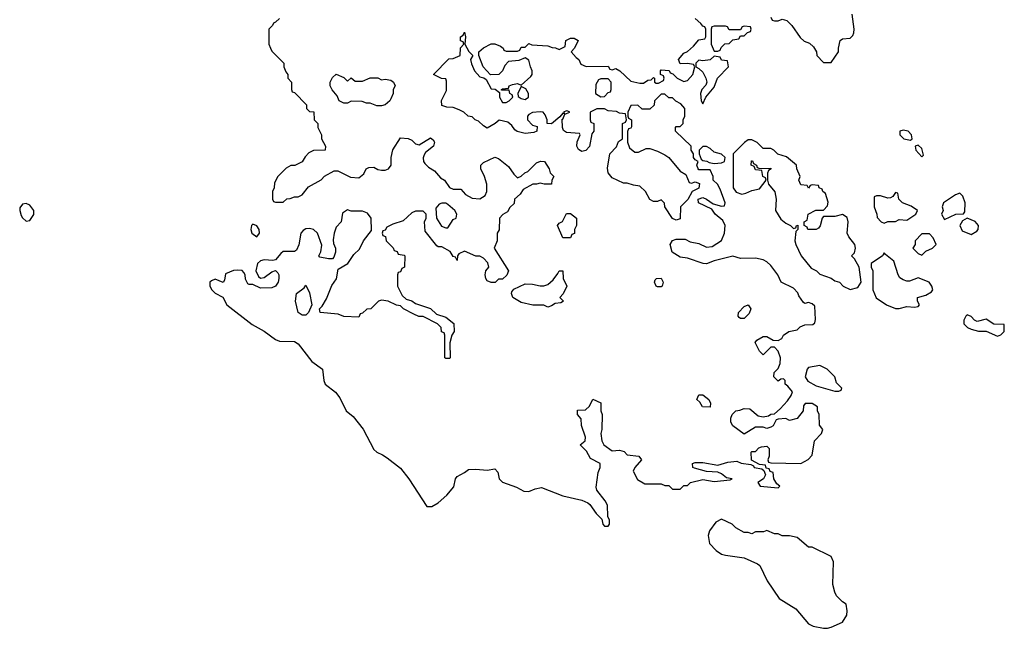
# Model space of a CAD drawing. Header units: inches. Extents: x 1980008 to 2252673, y 74414 to 260562.
# Tile 76 of 228: x 2132455 to 2137666, y 150318 to 153540. Entities that reach past the tile are written whole.
import ezdxf

# ---------------------------------------------------------------- set-up
doc = ezdxf.new("R2010")
doc.units = ezdxf.units.IN
doc.header["$MEASUREMENT"] = 0
doc.layers.add('C1135', color=7, linetype='Continuous')

msp = doc.modelspace()

# ---------------------------------------------------------------- linework, layer by layer
at = {"layer": 'C1135', "color": 5, "elevation": 40}
for points in [[(2136430, 153554), (2136438, 153538), (2136450, 153534), (2136470, 153534), (2136490, 153542), (2136515.3, 153535.3), (2136542, 153510), (2136585.4, 153445.4), (2136606.4, 153426.4), (2136635.3, 153415.3), (2136656.9, 153396.9), (2136672, 153370), (2136674, 153350), (2136710, 153314), (2136750, 153314), (2136788, 153370), (2136788, 153390), (2136798, 153430), (2136810, 153438), (2136850, 153442.8), (2136864.1, 153455.9), (2136869.4, 153470), (2136872.3, 153490), (2136860.9, 153570)], [(2133830, 153546), (2133810, 153526), (2133798, 153522), (2133794, 153510), (2133774, 153490), (2133774, 153410), (2133782, 153390), (2133790, 153374), (2133854, 153310), (2133854, 153290), (2133863.6, 153263.6), (2133874, 153250), (2133874, 153230), (2133894, 153210), (2133894, 153170), (2133898, 153158), (2133910, 153154), (2133974, 153090), (2133974, 153070), (2133990, 153054), (2134012.7, 153052.7), (2134014, 153010), (2134034, 152990), (2134034, 152970), (2134052, 152930), (2134052, 152910), (2134074, 152870), (2134071.6, 152848.4), (2134010, 152848), (2133985.4, 152834.6), (2133965.4, 152814.6), (2133950, 152788), (2133911.6, 152768.4), (2133890, 152768), (2133866, 152754), (2133822, 152710), (2133803.6, 152676.4), (2133802, 152650), (2133794, 152630), (2133794, 152590), (2133798, 152578), (2133810, 152574), (2133850, 152574), (2133868.4, 152591.6), (2133887.3, 152592.7), (2133910, 152602), (2133930, 152602), (2133950, 152612), (2133984.7, 152655.3), (2134050, 152692), (2134069.1, 152710.9), (2134120.4, 152739.6), (2134139.6, 152739.6), (2134206, 152706), (2134250, 152702), (2134276.6, 152723.4), (2134289.5, 152750.5), (2134303.2, 152756.8), (2134330, 152758.8), (2134350, 152746.8), (2134370, 152744), (2134390, 152744), (2134408, 152750), (2134422, 152770), (2134421.2, 152810), (2134429.4, 152850.6), (2134470, 152914), (2134511.6, 152911.6), (2134530, 152902), (2134550, 152882), (2134570, 152878), (2134630, 152914), (2134643.6, 152903.6), (2134651, 152891), (2134644.7, 152870), (2134602.5, 152837.5), (2134595.5, 152824.5), (2134590.6, 152809.4), (2134593, 152790), (2134599.5, 152779.5), (2134619.5, 152759.5), (2134650, 152740.7), (2134683.1, 152703.1), (2134702.8, 152690), (2134730, 152652), (2134750, 152642), (2134790, 152642), (2134814.4, 152614.4), (2134850, 152594.8), (2134890, 152591.3), (2134918, 152610), (2134928, 152630), (2134928, 152670), (2134915.3, 152710), (2134895.3, 152750), (2134895.3, 152770), (2134910, 152784.7), (2134970, 152812), (2134990, 152804.7), (2135042.8, 152762.8), (2135070, 152722), (2135090, 152702), (2135110, 152712), (2135128, 152730), (2135144, 152736), (2135190, 152782), (2135211.1, 152791.1), (2135232, 152790), (2135258, 152750), (2135262, 152730), (2135282, 152710), (2135272, 152690), (2135270, 152668.7), (2135231, 152669), (2135210, 152675.3), (2135190, 152668.7), (2135171.6, 152668.4), (2135119.6, 152640.4), (2135103.6, 152616.4), (2135074, 152590), (2135072.7, 152567.3), (2135050, 152546), (2135036.9, 152523.1), (2135011.6, 152508.4), (2134994, 152490), (2134992, 152428), (2134982, 152410), (2134982, 152370), (2134966, 152330), (2135042, 152210), (2135032.7, 152187.3), (2135010, 152166), (2134990, 152166), (2134971.6, 152148.4), (2134950, 152148), (2134930, 152158), (2134922, 152170), (2134918, 152190), (2134922, 152210), (2134938, 152230), (2134933.6, 152253.6), (2134910, 152278), (2134890, 152288), (2134870, 152288), (2134810, 152315.3), (2134779.6, 152300.4), (2134772, 152290), (2134770, 152266), (2134762, 152282), (2134750, 152286), (2134733.6, 152313.6), (2134690, 152338), (2134670, 152338), (2134663.1, 152343.1), (2134600.4, 152420.4), (2134598, 152470), (2134606, 152490), (2134606, 152510), (2134590, 152526), (2134550, 152526), (2134530, 152518), (2134485.4, 152474.6), (2134430, 152458), (2134398, 152442), (2134390, 152426), (2134378, 152422), (2134374, 152410), (2134378, 152398), (2134391.6, 152391.6), (2134394, 152370), (2134432.7, 152332.7), (2134438, 152318), (2134452.7, 152312.7), (2134458, 152298), (2134490, 152294), (2134494, 152290), (2134492, 152230), (2134478, 152222), (2134470, 152206), (2134458, 152202), (2134454, 152190), (2134454, 152130), (2134479.6, 152079.6), (2134501, 152061), (2134530, 152051.3), (2134550, 152038), (2134630, 152011.3), (2134661, 151981), (2134710, 151964.7), (2134752.1, 151932.1), (2134754, 151890), (2134742, 151870), (2134731.3, 151830), (2134734, 151750), (2134730, 151746), (2134710, 151746), (2134706, 151750), (2134706, 151870), (2134702, 151882), (2134687.3, 151887.3), (2134686, 151910), (2134666, 151930), (2134590, 151968), (2134568.4, 151968.4), (2134540.4, 151980.4), (2134486, 152010), (2134470, 152026), (2134450, 152028), (2134406, 152050), (2134370, 152055.3), (2134354, 152050), (2134314, 152010), (2134292.7, 152007.3), (2134270, 151986), (2134258, 151982), (2134250, 151966), (2134171.6, 151968.4), (2134140.4, 151980.4), (2134046, 151990), (2134042, 152010), (2134056.5, 152023.5), (2134078.4, 152061.6), (2134107.3, 152132.7), (2134132, 152168), (2134141.5, 152218.5), (2134191.5, 152248.5), (2134223.3, 152296.7), (2134254.5, 152325.5), (2134275.3, 152370), (2134316.4, 152423.6), (2134315.3, 152490), (2134295.6, 152515.6), (2134270, 152526.6), (2134210, 152526), (2134190, 152533.2), (2134164.5, 152515.5), (2134156, 152470), (2134130, 152442), (2134119.1, 152410), (2134114.4, 152374.4), (2134116, 152356), (2134126, 152330), (2134126.8, 152310), (2134117.5, 152282.5), (2134110, 152274), (2134090, 152273.2), (2134043.1, 152283.1), (2134038, 152290), (2134049.3, 152310.7), (2134053.6, 152346.4), (2134032.3, 152410), (2134010, 152429.4), (2133990, 152434.5), (2133970, 152432.3), (2133955.5, 152424.5), (2133944, 152410), (2133932.7, 152347.3), (2133920.7, 152319.3), (2133910, 152312.7), (2133850, 152312.7), (2133837.1, 152302.9), (2133810, 152268), (2133795.3, 152264.7), (2133750, 152269.4), (2133730, 152263.7), (2133714, 152250), (2133706, 152210), (2133719.6, 152179.6), (2133730, 152171.3), (2133750, 152176), (2133790, 152204.9), (2133810, 152212), (2133820.7, 152200.7), (2133826.8, 152190), (2133827.7, 152170), (2133822.8, 152150), (2133810, 152129), (2133790, 152121.2), (2133730, 152118), (2133690, 152138), (2133670, 152138), (2133662, 152142), (2133650, 152166), (2133649, 152190), (2133642, 152202), (2133632, 152212), (2133610, 152213.2), (2133587.1, 152212.9), (2133545.4, 152194.6), (2133539.6, 152160.4), (2133531.6, 152148.4), (2133490, 152166), (2133470, 152158), (2133462, 152150), (2133462, 152130), (2133472, 152110), (2133490, 152092), (2133531.1, 152071.1), (2133552, 152030), (2133686.2, 151926.2), (2133750, 151890.8), (2133810, 151846.8), (2133830, 151838.8), (2133910, 151836), (2133930, 151824.7), (2134001, 151730), (2134058, 151690), (2134064.7, 151630), (2134071.3, 151610), (2134127.5, 151567.5), (2134150, 151538), (2134182.8, 151470), (2134219.5, 151439.5), (2134272.5, 151372.5), (2134330, 151264.7), (2134344.7, 151250), (2134376.3, 151236.3), (2134399.8, 151219.8), (2134470, 151166), (2134514.8, 151110), (2134610, 150962), (2134636.4, 150963.6), (2134670, 150982), (2134716.5, 151023.5), (2134753.6, 151066.4), (2134762, 151110), (2134770, 151122), (2134810, 151142), (2134830, 151158), (2134870, 151161), (2134930, 151156), (2134970, 151162), (2134985.4, 151145.4), (2134992, 151110), (2135010, 151092), (2135085.4, 151065.4), (2135123.6, 151043.6), (2135150, 151042), (2135183.1, 151056.9), (2135216.4, 151063.6), (2135330, 151018.8), (2135430, 150996), (2135461.4, 150981.4), (2135472.8, 150972.8), (2135505.5, 150925.5), (2135536, 150896), (2135541, 150870), (2135550, 150858), (2135570, 150858), (2135577.2, 150870), (2135577.2, 150890), (2135568, 150910), (2135566.6, 150970), (2135553.6, 150993.6), (2135509, 151050), (2135505.6, 151065.6), (2135516.4, 151143.6), (2135528, 151170), (2135528, 151190), (2135476.5, 151216.5), (2135455.1, 151255.1), (2135422, 151290), (2135448.7, 151310), (2135449, 151330), (2135428.7, 151391.3), (2135427.3, 151427.3), (2135408, 151450), (2135407.3, 151472.7), (2135450, 151474), (2135470, 151494), (2135488.4, 151531.6), (2135530, 151512), (2135531.3, 151470), (2135538, 151450), (2135536, 151370), (2135531, 151350), (2135536, 151310), (2135546, 151290), (2135590, 151258), (2135630, 151260.7), (2135654, 151254), (2135670, 151236), (2135731.3, 151230), (2135746, 151210), (2135711.3, 151170), (2135702, 151150), (2135725.4, 151105.4), (2135763.6, 151083.6), (2135850, 151082), (2135870, 151074), (2135890, 151074), (2135910, 151054), (2135950, 151054), (2135970, 151074), (2135990, 151074), (2136006, 151090), (2136070, 151106), (2136130, 151096), (2136215.3, 151104.7), (2136226, 151110), (2136195.3, 151115.3), (2136170, 151135.3), (2136150, 151144), (2136090, 151149), (2136026.3, 151166.3), (2136018, 151170), (2136015.3, 151190), (2136030, 151195.5), (2136070, 151196.4), (2136150, 151181), (2136203.1, 151196.9), (2136250, 151202), (2136272.7, 151192.7), (2136324.7, 151184.7), (2136338, 151178), (2136342, 151170), (2136382, 151162), (2136394, 151154), (2136402, 151130), (2136390.8, 151109.2), (2136362, 151090), (2136374, 151070), (2136470, 151062), (2136478, 151070), (2136462, 151082), (2136446, 151110), (2136442, 151142), (2136427.3, 151147.3), (2136422, 151162), (2136406, 151166), (2136402, 151182), (2136370, 151186), (2136327.3, 151207.3), (2136326, 151250), (2136330, 151254), (2136350, 151254), (2136367.3, 151272.7), (2136380.4, 151279.6), (2136410, 151282), (2136422, 151270), (2136422, 151230), (2136414, 151210), (2136418, 151198), (2136430, 151194), (2136590, 151191.3), (2136628.9, 151211.1), (2136650, 151234), (2136662, 151310), (2136698, 151350), (2136706, 151370), (2136687.3, 151392.7), (2136686, 151450), (2136678, 151470), (2136678, 151490), (2136650, 151508), (2136612.7, 151507.3), (2136603.6, 151496.4), (2136602, 151470), (2136570, 151428.7), (2136530, 151418), (2136510, 151428), (2136470, 151426), (2136458, 151422), (2136442, 151390), (2136430, 151382), (2136410, 151375.3), (2136390, 151382), (2136350, 151382), (2136290, 151346), (2136229.3, 151389.3), (2136218, 151410), (2136218, 151430), (2136226, 151450), (2136246, 151470), (2136267.3, 151472.7), (2136290, 151482), (2136319.6, 151479.6), (2136363.6, 151443.6), (2136390, 151438), (2136418, 151442), (2136430, 151452), (2136450, 151454), (2136480.4, 151479.6), (2136518, 151522), (2136538, 151550), (2136546, 151570), (2136520.4, 151600.4), (2136506, 151610), (2136506, 151630), (2136498, 151638), (2136483.6, 151636.4), (2136470, 151626), (2136446, 151650), (2136448.4, 151671.6), (2136470, 151694), (2136480.4, 151719.6), (2136482, 151750), (2136470, 151786), (2136450, 151806), (2136430, 151806), (2136390, 151766), (2136370, 151786), (2136348.4, 151831.6), (2136356.4, 151843.6), (2136390, 151862), (2136410, 151862), (2136443.6, 151843.6), (2136470, 151842), (2136488.4, 151851.6), (2136498, 151870), (2136526, 151890), (2136570, 151898), (2136585.2, 151914.8), (2136610, 151924.7), (2136653.6, 151926.4), (2136664, 151936), (2136666.6, 151953.4), (2136664, 152024), (2136650, 152035.3), (2136630, 152042), (2136610, 152038), (2136603.1, 152043.1), (2136578, 152078), (2136574, 152094), (2136550, 152118), (2136486, 152150), (2136468, 152190), (2136430, 152238), (2136410, 152258), (2136390, 152268.7), (2136350, 152278), (2136270, 152275.3), (2136230, 152288), (2136130, 152264), (2136090, 152248), (2136071.6, 152248.4), (2135990, 152278), (2135950, 152282), (2135908, 152310), (2135898, 152350), (2135909.3, 152370.7), (2135930, 152378), (2135978, 152378), (2136003.6, 152363.6), (2136050, 152354.8), (2136090, 152336), (2136120.2, 152339.8), (2136169.3, 152370.7), (2136185.2, 152410), (2136189.4, 152450), (2136177, 152477), (2136136, 152510), (2136117.5, 152537.5), (2136048, 152570), (2136046, 152590), (2136070, 152598.8), (2136090.7, 152590.7), (2136126, 152566), (2136170, 152552), (2136186, 152554), (2136188, 152570), (2136163.1, 152643.1), (2136148.4, 152668.4), (2136126, 152690), (2136126, 152710), (2136110, 152746), (2136050, 152746), (2136046, 152750), (2136038, 152770), (2136046, 152790), (2136030, 152798), (2136022, 152810), (2136022, 152830), (2136008.7, 152850), (2136008, 152870), (2135926, 152950), (2135926, 152970), (2135930, 152974), (2135950, 152974), (2135966, 152990), (2135966, 153010), (2135975.3, 153030), (2135975.3, 153070), (2135954.6, 153094.6), (2135928, 153108), (2135910, 153126), (2135890, 153126), (2135870, 153146), (2135850, 153146), (2135814, 153110), (2135812.7, 153087.3), (2135790, 153066), (2135750, 153066), (2135727.3, 153087.3), (2135690, 153086), (2135674, 153050), (2135674, 153030), (2135678, 153018), (2135694, 153010), (2135692.7, 152972.7), (2135690, 152966), (2135678, 152962), (2135672.7, 152947.3), (2135671.6, 152891.6), (2135682, 152862), (2135710, 152838), (2135730, 152838), (2135770, 152858), (2135790, 152858), (2135830, 152844.7), (2135870, 152824.7), (2135890.7, 152810.7), (2135950, 152738), (2135979.8, 152719.8), (2135998, 152678), (2136010, 152674), (2136030, 152682), (2136052.7, 152672.7), (2136050, 152648), (2136014, 152630), (2135991.1, 152588.9), (2135952, 152550), (2135950, 152486), (2135930, 152478), (2135910, 152488), (2135868.7, 152550), (2135868, 152568), (2135850, 152586), (2135830, 152578), (2135810, 152578), (2135790, 152588), (2135768, 152630), (2135738, 152658), (2135703.1, 152663.1), (2135670, 152675.3), (2135650, 152675.3), (2135590, 152702.7), (2135569.3, 152730), (2135566.3, 152753.7), (2135578, 152830), (2135613.6, 152866.4), (2135624, 152896), (2135646, 152910), (2135646, 152990), (2135662, 152998), (2135666, 153010), (2135662, 153042), (2135630, 153046), (2135614.6, 153054.6), (2135570, 153058), (2135550, 153068), (2135510, 153068), (2135474, 153050), (2135474, 153010), (2135478, 152998), (2135494, 152990), (2135494, 152950), (2135483.6, 152936.4), (2135470.5, 152869.5), (2135451.9, 152848.1), (2135430, 152842.9), (2135412, 152852), (2135403.7, 152870), (2135406.3, 152893.7), (2135422, 152930), (2135417.2, 152937.2), (2135350, 152942), (2135333.6, 152953.6), (2135328, 152970), (2135326, 153014), (2135330, 153014), (2135340.4, 153039.6), (2135366, 153050), (2135356.4, 153056.4), (2135350, 153058), (2135334, 153050), (2135338, 153042), (2135330, 153046), (2135314, 153026), (2135270, 152988), (2135246, 152990), (2135246, 153010), (2135236.4, 153036.4), (2135226, 153050), (2135210, 153052.7), (2135170, 153048), (2135150, 153038), (2135142, 153030), (2135142, 153010), (2135170, 152982), (2135194, 152974), (2135192, 152950), (2135176.9, 152943.1), (2135130, 152938), (2135088.9, 152948.9), (2135076.4, 152956.4), (2135060.4, 152980.4), (2135038, 152998), (2134992, 153008), (2134972, 152990), (2134930, 152966), (2134910, 152978), (2134883.1, 153003.1), (2134866, 153010), (2134850, 153026), (2134828.4, 153028.4), (2134806, 153050), (2134782, 153062), (2134750, 153075.3), (2134716.4, 153076.4), (2134690, 153086), (2134688.4, 153111.6), (2134714.6, 153165.4), (2134714.6, 153214.6), (2134710, 153226), (2134688.4, 153228.4), (2134646, 153250), (2134727.3, 153332.7), (2134750, 153334), (2134786, 153350), (2134788.4, 153391.6), (2134806, 153410), (2134802, 153422), (2134788.4, 153428.4), (2134788, 153450), (2134802, 153458), (2134810, 153474), (2134814, 153450), (2134812, 153410), (2134831.6, 153371.6), (2134854, 153350), (2134842, 153330), (2134846, 153306), (2134862, 153270), (2134890, 153238), (2134912, 153232), (2134923.6, 153223.6), (2134950, 153174), (2134971.6, 153171.6), (2134994, 153154), (2134994, 153130), (2135010, 153102), (2135030, 153102), (2135046, 153110), (2135066, 153130), (2135062, 153142), (2135048.4, 153148.4), (2135046, 153166), (2135006, 153166), (2135006, 153170), (2135010, 153174), (2135042, 153178), (2135046, 153190), (2135063.1, 153196.9), (2135090, 153202), (2135110, 153194), (2135160.4, 153239.6), (2135168, 153250), (2135168, 153270), (2135158, 153290), (2135150, 153326), (2135130, 153338), (2135096.9, 153323.1), (2135042, 153318), (2135022, 153298), (2135010.6, 153269.4), (2134990.8, 153249.2), (2134947.3, 153247.3), (2134908, 153290), (2134886, 153350), (2134886, 153370), (2134909.1, 153390.9), (2134950, 153412), (2134970, 153412), (2134999.6, 153399.6), (2135014, 153390), (2135018, 153378), (2135030, 153374), (2135090, 153374), (2135102, 153378), (2135110, 153394), (2135130, 153394), (2135150, 153414), (2135166, 153406), (2135250, 153402), (2135272.7, 153392.7), (2135291.6, 153391.6), (2135310, 153382), (2135342, 153398), (2135346, 153430), (2135370, 153442), (2135390, 153442), (2135411.3, 153430), (2135391.6, 153388.4), (2135374, 153370), (2135399.6, 153339.6), (2135414, 153330), (2135424.7, 153304.7), (2135452.7, 153292.7), (2135570, 153294), (2135578, 153278), (2135590, 153274), (2135610, 153282), (2135632, 153270), (2135690, 153214), (2135736.4, 153203.6), (2135756.4, 153203.6), (2135780.4, 153219.6), (2135798, 153222), (2135810, 153234), (2135814, 153230), (2135814, 153210), (2135823.6, 153203.6), (2135836.4, 153203.6), (2135862, 153218), (2135866, 153230), (2135862, 153242), (2135846, 153250), (2135846, 153270), (2135850, 153274), (2135891.6, 153271.6), (2135898, 153258), (2135912.7, 153252.7), (2135934, 153230), (2135970, 153212), (2135990, 153218), (2136017.2, 153250), (2136028, 153290), (2136022, 153302), (2135990, 153308.7), (2135950, 153306), (2135942, 153330), (2135970, 153362), (2135988.7, 153371.3), (2136020.4, 153399.6), (2136050, 153434), (2136082, 153438), (2136086, 153450), (2136086, 153490), (2136082, 153502), (2136070, 153506), (2136060.4, 153520.4), (2136030, 153546)]]:
    msp.add_lwpolyline(points, dxfattribs=at)
for points in [[(2136290, 153506), (2136278, 153502), (2136270, 153486), (2136210, 153486), (2136202, 153502), (2136190, 153506), (2136130, 153506), (2136118, 153502), (2136114, 153490), (2136114, 153410), (2136130, 153374), (2136150, 153374), (2136162, 153378), (2136167.3, 153392.7), (2136187.3, 153412.7), (2136210, 153414), (2136230, 153434), (2136262, 153438), (2136270, 153454), (2136290, 153454), (2136307.3, 153472.7), (2136322, 153478), (2136326, 153490), (2136322, 153502)], [(2136130, 153346), (2136110, 153328), (2136070, 153322), (2136050, 153326), (2136034, 153310), (2136034, 153290), (2136050, 153282), (2136070, 153262), (2136086.8, 153230), (2136091.3, 153210), (2136086.8, 153193.2), (2136066, 153170), (2136058, 153150), (2136062, 153110), (2136070, 153094), (2136086, 153130), (2136130, 153182), (2136148, 153230), (2136206, 153290), (2136202, 153322), (2136170, 153326), (2136162, 153342)], [(2134190, 153214), (2134210, 153232), (2134230, 153214), (2134270, 153214), (2134310, 153232), (2134350, 153232), (2134370, 153222), (2134390, 153224.7), (2134419.6, 153219.6), (2134434, 153210), (2134442, 153190), (2134432, 153170), (2134431.6, 153148.4), (2134419.6, 153120.4), (2134414, 153110), (2134390, 153089), (2134370, 153084), (2134344.7, 153084.7), (2134310, 153098), (2134290, 153098), (2134267.3, 153107.3), (2134210, 153108), (2134190, 153098), (2134170, 153098), (2134146, 153110), (2134136.4, 153136.4), (2134108.4, 153168.4), (2134098, 153190), (2134098, 153210), (2134110, 153234), (2134130, 153252), (2134170, 153234)], [(2135570, 153226), (2135530, 153226), (2135518, 153222), (2135503.6, 153196.4), (2135502, 153150), (2135530, 153132), (2135550, 153134), (2135570, 153154), (2135582, 153158), (2135586, 153170), (2135586, 153210)], [(2135110, 153186), (2135092, 153150), (2135092.7, 153132.7), (2135110, 153122), (2135130, 153118), (2135148, 153130), (2135148, 153150), (2135134.6, 153174.6)], [(2137130, 152955.3), (2137114, 152950), (2137114, 152930), (2137134, 152910), (2137170, 152902), (2137178, 152910), (2137175.3, 152930), (2137158, 152950)], [(2136330, 152904), (2136310, 152904), (2136291.3, 152890), (2136232, 152830), (2136231.3, 152650), (2136246.8, 152626.8), (2136276.9, 152616.9), (2136298.6, 152621.4), (2136330, 152636), (2136370, 152644.7), (2136406, 152690), (2136402, 152702), (2136388, 152710), (2136382, 152742), (2136350, 152746), (2136342, 152762), (2136326, 152770), (2136327.3, 152792.7), (2136332.7, 152792.7), (2136338, 152778), (2136354, 152770), (2136358, 152758), (2136372.7, 152752.7), (2136430, 152754), (2136432, 152750), (2136418, 152742), (2136412.7, 152727.3), (2136412, 152690), (2136418, 152670), (2136451.1, 152628.9), (2136458.8, 152590), (2136456, 152530), (2136483.5, 152483.5), (2136510, 152462), (2136534, 152450), (2136550, 152434), (2136562, 152438), (2136566, 152450), (2136572.7, 152452.7), (2136574, 152430), (2136562, 152418), (2136558, 152370), (2136562, 152350), (2136591.3, 152290), (2136644, 152224), (2136672, 152210), (2136690, 152192), (2136750, 152171.3), (2136770, 152158), (2136794, 152150), (2136814, 152130), (2136850, 152112), (2136890, 152122), (2136908, 152150), (2136898, 152230), (2136874, 152274), (2136858, 152290), (2136874, 152306), (2136879, 152330), (2136875.3, 152350), (2136844, 152390), (2136835.3, 152410), (2136839, 152470), (2136833.6, 152493.6), (2136810, 152508), (2136770, 152498), (2136710, 152498), (2136702, 152490), (2136691.1, 152448.9), (2136683.6, 152436.4), (2136670, 152429), (2136626, 152430), (2136622, 152442), (2136606, 152450), (2136606, 152470), (2136622, 152478), (2136628, 152510), (2136668.9, 152531.1), (2136710, 152532), (2136730, 152554), (2136734.6, 152574.6), (2136719, 152619), (2136706, 152630), (2136702, 152642), (2136686, 152650), (2136682, 152662), (2136650, 152666), (2136638, 152662), (2136630, 152648), (2136622, 152662), (2136590, 152666), (2136578, 152690), (2136586, 152710), (2136568, 152750), (2136566, 152770), (2136513.6, 152813.6), (2136467.3, 152827.3), (2136446, 152850), (2136430, 152858), (2136390, 152858), (2136358, 152890)], [(2136090, 152868.7), (2136070, 152868), (2136052, 152850), (2136051.3, 152830), (2136062, 152802), (2136070, 152794), (2136091.6, 152791.6), (2136103.6, 152783.6), (2136130, 152778), (2136170, 152782), (2136186, 152790), (2136188, 152810), (2136170, 152828), (2136130, 152838), (2136110, 152858)], [(2137210, 152875.3), (2137194, 152870), (2137198, 152850), (2137230, 152814), (2137238, 152822), (2137230, 152858)], [(2137090, 152626), (2137076.9, 152603.1), (2137063.6, 152596.4), (2137050, 152595.3), (2137010, 152608), (2136990, 152608), (2136978, 152602), (2136978, 152550), (2136992, 152510), (2136992.7, 152492.7), (2137014, 152470), (2137030, 152462), (2137050, 152472), (2137090, 152472), (2137110, 152482), (2137150, 152478), (2137198, 152510), (2137206, 152530), (2137173.6, 152553.6), (2137128, 152570), (2137108, 152590), (2137102, 152622)], [(2137430, 152621.2), (2137407.9, 152612.1), (2137344.7, 152570), (2137338, 152550), (2137342, 152530), (2137334, 152510), (2137350, 152482), (2137408.9, 152511.1), (2137450, 152512), (2137457.2, 152522.8), (2137458, 152570), (2137446.3, 152606.3)], [(2132490, 152566.6), (2132470, 152562.7), (2132456.3, 152543.7), (2132455.5, 152530), (2132463.9, 152503.9), (2132470.4, 152490.4), (2132490, 152474), (2132510, 152477.3), (2132531.1, 152508.9), (2132529.6, 152530), (2132510, 152558)], [(2134710, 152569), (2134690, 152569), (2134676, 152564), (2134658, 152542), (2134661, 152490), (2134687.7, 152447.7), (2134710, 152438), (2134722, 152438), (2134750, 152482), (2134766, 152490), (2134768, 152510), (2134758, 152530), (2134722, 152562)], [(2135330, 152386), (2135302, 152450), (2135310, 152462), (2135328.4, 152471.6), (2135350, 152514), (2135370, 152514), (2135402, 152490), (2135402, 152450), (2135392, 152430), (2135392, 152408), (2135378, 152402), (2135370, 152386)], [(2137470, 152488.7), (2137444.7, 152475.3), (2137431.3, 152450), (2137442.8, 152422.8), (2137490, 152402), (2137520.4, 152419.6), (2137528, 152430), (2137528.7, 152450), (2137512.3, 152472.3)], [(2133690, 152458), (2133682, 152450), (2133678, 152430), (2133684.7, 152410), (2133710, 152391.3), (2133724, 152410), (2133722, 152430), (2133710, 152448)], [(2137270, 152406), (2137230, 152406), (2137194, 152370), (2137194, 152350), (2137182, 152330), (2137210, 152302), (2137230, 152294), (2137250, 152314), (2137286, 152330), (2137306, 152350), (2137290, 152386)], [(2137030, 152306), (2137022, 152290), (2136962, 152250), (2136962, 152230), (2136971, 152210), (2136970.8, 152110), (2136987.7, 152067.7), (2137042, 152030), (2137090, 152011), (2137110, 152011), (2137150, 152021), (2137190, 152018), (2137210, 152022), (2137218, 152030), (2137206, 152050), (2137206, 152070), (2137250, 152082), (2137280.4, 152099.6), (2137288, 152110), (2137282, 152130), (2137268, 152150), (2137210, 152174), (2137163.6, 152156.4), (2137150, 152155.3), (2137130, 152162), (2137113.6, 152173.6), (2137104, 152190), (2137082, 152262), (2137036.4, 152296.4)], [(2135250, 152018), (2135230, 152028), (2135171.1, 152028.9), (2135110, 152042), (2135066, 152070), (2135058, 152090), (2135060.4, 152099.6), (2135070, 152114), (2135130, 152141), (2135170, 152140.7), (2135210, 152130.8), (2135230, 152130.8), (2135250, 152138.8), (2135278, 152162), (2135304, 152196), (2135310, 152211.3), (2135330, 152211.3), (2135331.3, 152170), (2135351.3, 152130), (2135331.6, 152088.4), (2135314, 152070), (2135334, 152050), (2135319.6, 152040.4), (2135290, 152038), (2135270, 152026)], [(2135830, 152125.2), (2135824, 152130), (2135815.3, 152150), (2135818, 152162), (2135826, 152170), (2135850, 152171.3), (2135858, 152158), (2135861, 152150), (2135856, 152130), (2135850, 152125.2)], [(2133950, 151975.3), (2133929.2, 151990), (2133915.1, 152050), (2133921.2, 152090), (2133960.4, 152119.6), (2133970, 152134), (2133990, 152094), (2134001, 152030), (2133984.7, 151990), (2133970, 151975.3)], [(2136270, 151958), (2136263.1, 151963.1), (2136258, 151970), (2136259, 151990), (2136290, 152022), (2136310.8, 152030.8), (2136324.7, 152010), (2136315.3, 151984.7), (2136290, 151958)], [(2137470, 151978), (2137462, 151970), (2137452, 151950), (2137452, 151930), (2137472, 151910), (2137490, 151901), (2137530, 151891.3), (2137570, 151891.3), (2137630, 151864.7), (2137648.4, 151871.6), (2137666, 151890), (2137666, 151926), (2137610, 151928.7), (2137570, 151955.3), (2137523.1, 151943.1), (2137508.7, 151948.7), (2137490, 151968)], [(2136690, 151708.7), (2136630, 151698), (2136622, 151690), (2136612, 151650), (2136626.4, 151626.4), (2136670, 151602), (2136770, 151574), (2136790, 151574), (2136802, 151578), (2136806, 151590), (2136778, 151618), (2136768.7, 151650), (2136728, 151690)], [(2136110, 151488.7), (2136068, 151490), (2136055.3, 151515.3), (2136038, 151530), (2136050, 151554), (2136070, 151554), (2136102, 151530), (2136112, 151510)], [(2136170, 150895.3), (2136139.6, 150880.4), (2136106.4, 150833.6), (2136098, 150810), (2136106.4, 150766.4), (2136142, 150730), (2136170, 150711.3), (2136190, 150704.7), (2136290, 150692), (2136359.8, 150659.8), (2136372, 150650), (2136411.3, 150570), (2136475.3, 150475.3), (2136562, 150422), (2136630, 150342), (2136654, 150330), (2136710, 150318), (2136730, 150318), (2136750, 150324.7), (2136809, 150351), (2136832.9, 150387.1), (2136835.3, 150410), (2136830, 150446), (2136810, 150458), (2136778, 150490), (2136768.7, 150510), (2136759, 150550), (2136762, 150670), (2136750, 150698), (2136650, 150748), (2136630, 150748), (2136570, 150798), (2136530, 150808), (2136490, 150808), (2136470, 150818), (2136450, 150818), (2136410, 150835.3), (2136391.3, 150828.7), (2136350, 150828), (2136330, 150818), (2136310, 150826), (2136290, 150826), (2136246, 150850), (2136226, 150870)]]:
    msp.add_lwpolyline(points, close=True, dxfattribs=at)

doc.saveas('drawing.dxf')
